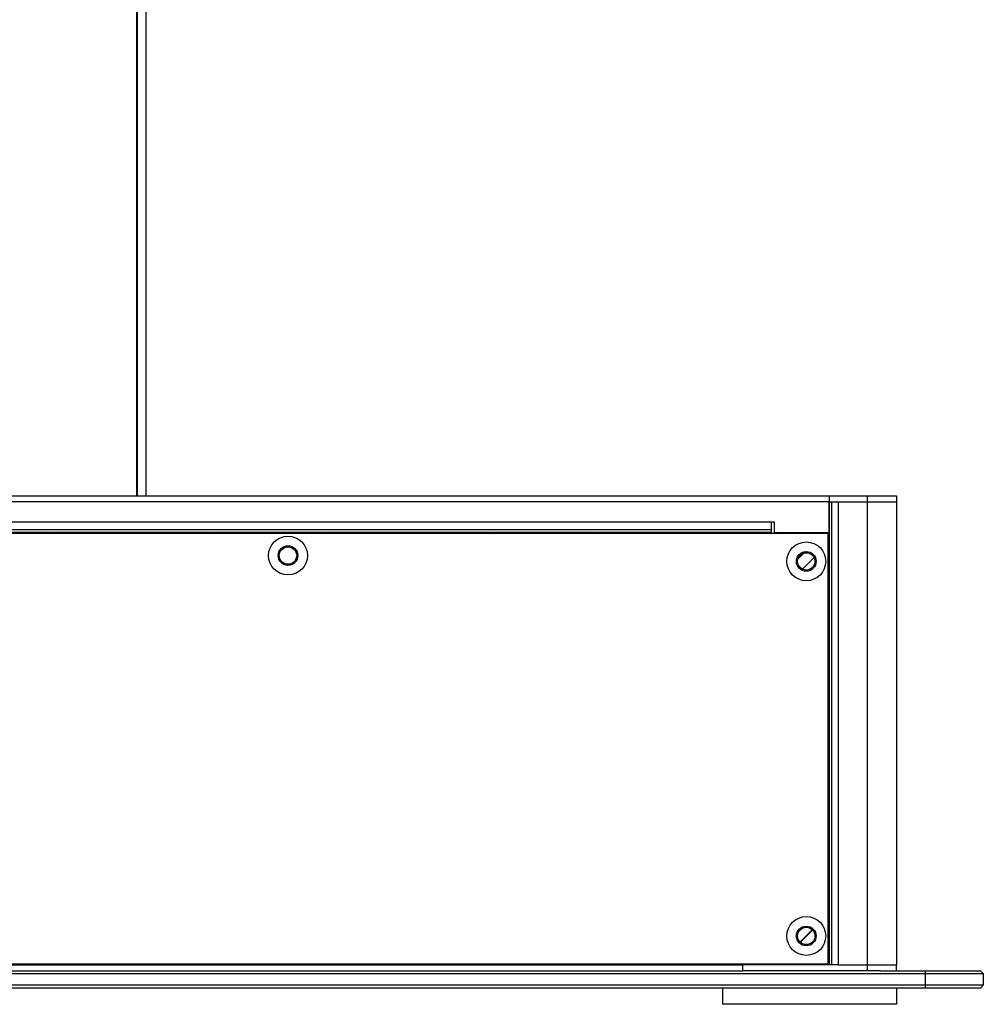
# Model space of a CAD drawing. Header units: millimetres. Extents: x 142 to 682, y 119 to 469.
# Tile 18 of 26: x 590 to 632, y 299 to 341. Entities that reach past the tile are written whole.
import ezdxf

# ---------------------------------------------------------------- set-up
doc = ezdxf.new("R2010")
doc.units = ezdxf.units.MM
doc.header["$LTSCALE"] = 46.255
doc.layers.add('00_COMPONENTS', color=7, linetype='CONTINUOUS')

msp = doc.modelspace()

# ---------------------------------------------------------------- linework, layer by layer
at = {"layer": '00_COMPONENTS'}
for p, q in [((595.4081, 320.7799), (595.4081, 418.0799)), ((595.4331, 320.7799), (595.4331, 418.0799)), ((595.8081, 320.7799), (595.8081, 418.0799)), ((550.6831, 320.7799), (628.1831, 320.7799)), ((625.2831, 320.7799), (625.2831, 320.5299)), ((626.9331, 300.2799), (626.9331, 320.7799)), ((628.1831, 320.7799), (628.1831, 320.5299)), ((625.2831, 320.5299), (553.5831, 320.5299)), ((625.2831, 320.5299), (625.6831, 320.5299)), ((625.2831, 319.2049), (625.2831, 320.5299)), ((625.2958, 300.5299), (625.2958, 320.5299)), ((625.3926, 300.5299), (625.3926, 320.5299)), ((625.6831, 320.5299), (628.1831, 320.5299)), ((625.6831, 300.5299), (625.6831, 320.5299)), ((628.1831, 320.5299), (628.1831, 300.5299)), ((556.0831, 319.6549), (622.7831, 319.6549)), ((556.0831, 319.3295), (622.7831, 319.3295)), ((622.7831, 319.6549), (622.9081, 319.6549)), ((622.7831, 319.6549), (622.7831, 319.1549)), ((622.9081, 319.6549), (622.9081, 319.2049)), ((625.1954, 319.1549), (553.6704, 319.1549)), ((555.9581, 319.2049), (622.7831, 319.2049)), ((556.0831, 319.2133), (622.7831, 319.2133)), ((591.5887, 319.1549), (591.6387, 319.2049)), ((591.7053, 319.1549), (591.7637, 319.2133)), ((593.9674, 319.1549), (594.0174, 319.2049)), ((594.084, 319.1549), (594.1424, 319.2133)), ((596.3461, 319.1549), (596.3961, 319.2049)), ((596.4627, 319.1549), (596.5211, 319.2133)), ((598.7249, 319.1549), (598.7749, 319.2049)), ((598.8414, 319.1549), (598.8999, 319.2133)), ((601.1036, 319.1549), (601.1536, 319.2049)), ((601.2201, 319.1549), (601.2786, 319.2133)), ((603.4823, 319.1549), (603.5323, 319.2049)), ((603.5989, 319.1549), (603.6573, 319.2133)), ((605.861, 319.1549), (605.911, 319.2049)), ((605.9776, 319.1549), (606.036, 319.2133)), ((608.2397, 319.1549), (608.2897, 319.2049)), ((608.3563, 319.1549), (608.4147, 319.2133)), ((610.6184, 319.1549), (610.6684, 319.2049)), ((610.735, 319.1549), (610.7934, 319.2133)), ((612.9971, 319.1549), (613.0471, 319.2049)), ((613.1137, 319.1549), (613.1721, 319.2133)), ((615.3758, 319.1549), (615.4258, 319.2049)), ((615.4924, 319.1549), (615.5508, 319.2133)), ((617.7545, 319.1549), (617.8045, 319.2049)), ((617.8711, 319.1549), (617.9295, 319.2133)), ((620.1332, 319.1549), (620.1832, 319.2049)), ((620.2498, 319.1549), (620.3082, 319.2133)), ((622.5119, 319.1549), (622.5619, 319.2049)), ((622.6285, 319.1549), (622.6869, 319.2133)), ((622.9081, 319.2049), (625.2831, 319.2049)), ((623.1831, 319.1549), (623.1831, 319.2049)), ((623.2906, 319.1549), (623.3406, 319.2049)), ((625.0072, 319.1549), (625.0572, 319.2049)), ((625.2454, 300.6299), (625.2454, 319.1049)), ((625.2831, 319.2049), (625.2958, 319.2049)), ((625.2454, 318.731), (625.2958, 318.7814)), ((623.8724, 317.9956), (624.2547, 318.3779)), ((623.876, 318.0237), (624.2266, 318.3742)), ((624.0947, 317.5803), (624.67, 318.1556)), ((602.2102, 317.8828), (602.255, 317.9276)), ((625.2454, 317.0144), (625.2958, 317.0648)), ((625.2454, 316.3522), (625.2958, 316.4026)), ((625.2454, 314.6357), (625.2958, 314.6861)), ((625.2454, 313.9735), (625.2958, 314.0239)), ((625.2454, 312.2569), (625.2958, 312.3074)), ((625.2454, 311.5948), (625.2958, 311.6452)), ((625.2454, 309.8782), (625.2958, 309.9286)), ((625.2454, 309.2161), (625.2958, 309.2665)), ((625.2454, 307.4995), (625.2958, 307.5499)), ((625.2454, 306.8374), (625.2958, 306.8878)), ((625.2454, 305.1208), (625.2958, 305.1712)), ((625.2454, 304.4587), (625.2958, 304.5091)), ((625.2454, 302.7421), (625.2958, 302.7925)), ((623.9888, 301.4855), (624.5897, 302.0864)), ((624.0011, 301.4733), (624.602, 302.0742)), ((625.2454, 302.08), (625.2958, 302.1304)), ((553.6704, 300.5799), (625.1954, 300.5799)), ((590.4442, 300.5299), (590.4942, 300.5799)), ((592.11, 300.5299), (592.16, 300.5799)), ((592.8229, 300.5299), (592.8729, 300.5799)), ((594.4887, 300.5299), (594.5387, 300.5799)), ((595.2017, 300.5299), (595.2517, 300.5799)), ((596.8674, 300.5299), (596.9174, 300.5799)), ((597.5804, 300.5299), (597.6304, 300.5799)), ((599.2461, 300.5299), (599.2961, 300.5799)), ((599.9591, 300.5299), (600.0091, 300.5799)), ((601.6248, 300.5299), (601.6748, 300.5799)), ((602.3378, 300.5299), (602.3878, 300.5799)), ((604.0035, 300.5299), (604.0535, 300.5799)), ((604.7165, 300.5299), (604.7665, 300.5799)), ((606.3822, 300.5299), (606.4322, 300.5799)), ((607.0952, 300.5299), (607.1452, 300.5799)), ((608.7609, 300.5299), (608.8109, 300.5799)), ((609.4739, 300.5299), (609.5239, 300.5799)), ((611.1396, 300.5299), (611.1896, 300.5799)), ((611.8526, 300.5299), (611.9026, 300.5799)), ((613.5183, 300.5299), (613.5683, 300.5799)), ((614.2313, 300.5299), (614.2813, 300.5799)), ((615.897, 300.5299), (615.947, 300.5799)), ((616.61, 300.5299), (616.66, 300.5799)), ((618.2758, 300.5299), (618.3258, 300.5799)), ((618.9887, 300.5299), (619.0387, 300.5799)), ((620.6545, 300.5299), (620.7045, 300.5799)), ((621.3674, 300.5299), (621.4174, 300.5799)), ((621.5581, 300.5299), (621.5581, 300.5799)), ((623.1831, 300.5299), (623.1831, 300.5799)), ((623.6953, 300.5299), (623.7453, 300.5799)), ((546.9331, 300.1549), (631.9331, 300.1549)), ((557.3081, 300.2799), (621.5581, 300.2799)), ((583.3081, 300.5299), (621.5581, 300.5299)), ((625.6831, 300.5299), (621.5581, 300.5299)), ((621.5581, 300.2799), (621.5581, 300.5299)), ((627.4779, 300.2799), (621.5581, 300.2799)), ((625.6831, 300.5299), (628.1831, 300.5299)), ((627.4779, 300.2799), (631.8081, 300.2799)), ((628.1831, 300.2799), (628.1831, 300.5299)), ((629.4331, 299.5299), (629.4331, 300.2799)), ((631.8081, 300.2799), (631.9331, 300.1549)), ((631.9331, 300.1549), (631.9331, 299.6549)), ((631.9331, 299.6549), (546.9331, 299.6549)), ((631.8081, 299.5299), (547.0581, 299.5299)), ((620.6831, 299.5299), (620.6831, 298.8299)), ((628.1831, 299.5299), (628.1831, 298.8299)), ((631.8081, 299.5299), (631.9331, 299.6549)), ((628.1831, 298.8299), (620.6831, 298.8299))]:
    msp.add_line(p, q, dxfattribs=at)
for centre, radius in [((601.9329, 318.2049), 0.8375), ((601.9329, 318.2049), 0.425), ((601.9331, 318.2049), 0.3746), ((624.2954, 317.9549), 0.8375), ((624.2954, 317.9549), 0.425), ((624.2958, 317.9549), 0.3746), ((624.2954, 301.7799), 0.8375), ((624.2954, 301.7799), 0.425), ((624.2958, 301.7799), 0.3746)]:
    msp.add_circle(centre, radius, dxfattribs=at)
for centre, start, end in [((625.1954, 319.1049), 0, 90), ((625.1954, 300.6299), 270, 360)]:
    msp.add_arc(centre, 0.05, start, end, dxfattribs=at)

doc.saveas('drawing.dxf')
